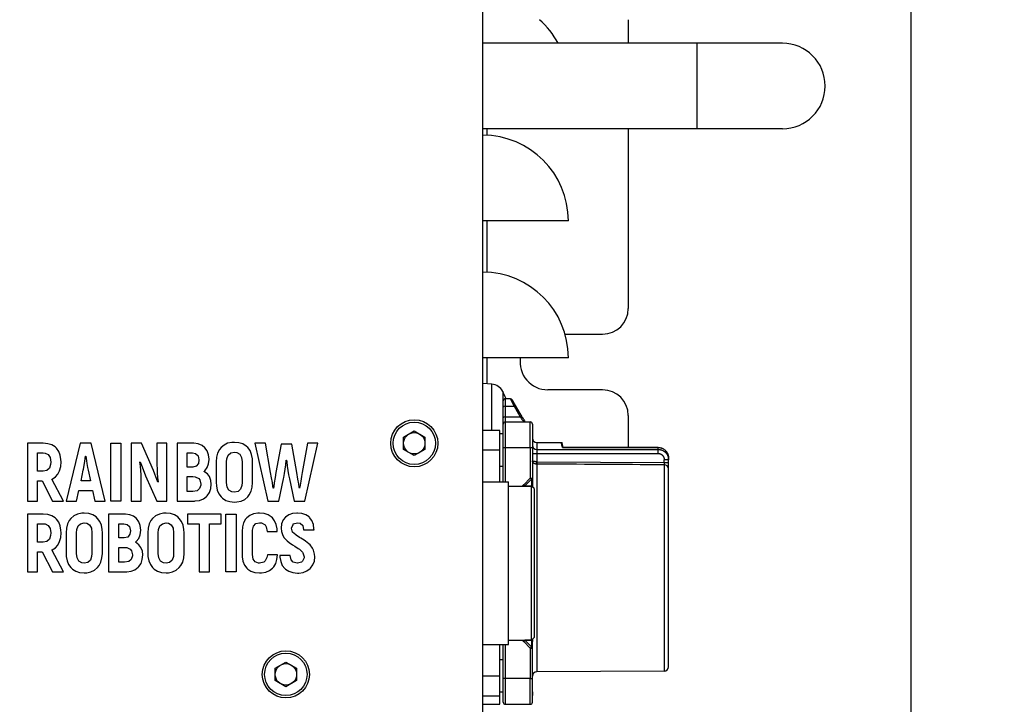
# Model space of a CAD drawing. Header units: millimetres. Extents: x 0 to 2376, y 0 to 1680.
# Tile 12 of 56: x 865 to 980, y 722 to 802. Entities that reach past the tile are written whole.
import ezdxf

# ---------------------------------------------------------------- set-up
doc = ezdxf.new("R2010")
doc.units = ezdxf.units.MM
doc.header["$LTSCALE"] = 0.2
doc.styles.add('Rainbow-4.0 Style', font='malgunsl.ttf')
doc.dimstyles.new('Rainbow-4.0 Style', dxfattribs={"dimtxt": 3.5, "dimasz": 2.5, "dimexe": 1, "dimexo": 1, "dimgap": 1, "dimtad": 1, "dimdsep": 46, "dimtxsty": 'Rainbow-4.0 Style', "dimcen": 0, "dimclrd": 251, "dimclre": 251, "dimclrt": 7, "dimazin": 3, "dimtp": 0.1, "dimtm": 0.1, "dimtfac": 0.61, "dimtmove": 0, "dimatfit": 3, "dimfxl": 1, "dimlwd": -1, "dimlwe": -1, "dimarcsym": 1})

# ---------------------------------------------------------------- blocks, each defined once
blk = doc.blocks.new('A$Cf6b69a49')
for p, q in [((31, 20), (31, 173.5)), ((48, 104.5), (48, 101.75)), ((66, 101.75), (31, 101.75)), ((56, 101.75), (56, 91.75)), ((66, 91.75), (31, 91.75)), ((31.5, 90.99), (31.5, 91.75)), ((48, 91.75), (48, 70.75)), ((41, 81), (31, 81)), ((31.5, 74.99), (31.5, 81)), ((40.61, 67.75), (45, 67.75)), ((41, 65), (31, 65)), ((31.5, 61.96), (31.5, 65)), ((32.06, 61.91), (31, 62)), ((32.06, 56.5), (32.06, 61.91)), ((33.33, 61.07), (33.33, 56.1)), ((45, 61.25), (38.6, 61.25)), ((33.4, 57.25), (33.4, 59.95)), ((33.65, 50.5), (33.65, 60.2)), ((34.23, 60.2), (33.65, 60.2)), ((33.65, 59.33), (34.65, 59.33)), ((34.65, 59.33), (35.37, 58.08)), ((35.59, 58.1), (34.86, 59.35)), ((33.65, 58.08), (35.37, 58.08)), ((48, 58.25), (48, 54.52)), ((21.75, 55.72), (23, 56.44)), ((23, 56.44), (24.25, 55.72)), ((33, 56.5), (31, 56.5)), ((33, 50.5), (33, 56.5)), ((33.65, 57.5), (36.55, 57.5)), ((35.9, 57.5), (35.9, 57.5)), ((36.55, 54.5), (36.55, 57.5)), ((36.8, 57.25), (36.8, 50.16)), ((21.75, 54.28), (21.75, 55.72)), ((24.25, 55.72), (24.25, 54.28)), ((33.4, 56.1), (33, 56.1)), ((-22.19, 55), (-22.19, 48.25)), ((-20.34, 55), (-22.19, 55)), ((-19.8, 54.95), (-20.34, 55)), ((-19.33, 54.81), (-19.8, 54.95)), ((-18.94, 54.57), (-19.33, 54.81)), ((-18.8, 54.43), (-18.94, 54.57)), ((-18.54, 54.06), (-18.8, 54.43)), ((-18.36, 53.63), (-18.54, 54.06)), ((-16.02, 55), (-17.68, 48.25)), ((-14.75, 55), (-16.02, 55)), ((-13.1, 48.25), (-14.75, 55)), ((-12.45, 55), (-11.27, 55)), ((-12.45, 48.25), (-12.45, 55)), ((-11.27, 55), (-11.27, 48.25)), ((-10.06, 55), (-10.06, 48.25)), ((-8.88, 55), (-10.06, 55)), ((-7.48, 51.82), (-8.88, 55)), ((-7.08, 55), (-7.08, 52.94)), ((-5.92, 55), (-7.08, 55)), ((-5.92, 48.25), (-5.92, 55)), ((-4.71, 55), (-4.71, 48.25)), ((-2.74, 55), (-4.71, 55)), ((-2.23, 54.93), (-2.74, 55)), ((-1.79, 54.76), (-2.23, 54.93)), ((-1.45, 54.48), (-1.79, 54.76)), ((-1.18, 54.11), (-1.45, 54.48)), ((-1.02, 53.66), (-1.18, 54.11)), ((0.24, 54.26), (0.03, 53.85)), ((0.43, 54.51), (0.24, 54.26)), ((0.78, 54.8), (0.43, 54.51)), ((1.2, 55), (0.78, 54.8)), ((1.7, 55.1), (1.2, 55)), ((1.99, 55.11), (1.7, 55.1)), ((2.52, 55.07), (1.99, 55.11)), ((2.98, 54.92), (2.52, 55.07)), ((3.37, 54.67), (2.98, 54.92)), ((3.55, 54.51), (3.37, 54.67)), ((3.81, 54.14), (3.55, 54.51)), ((3.99, 53.71), (3.81, 54.14)), ((4.39, 55), (5.9, 48.25)), ((5.61, 55), (4.39, 55)), ((6.22, 51.57), (5.61, 55)), ((7.44, 54.9), (6.84, 51.6)), ((8.69, 54.9), (7.44, 54.9)), ((9.28, 51.6), (8.69, 54.9)), ((10.51, 55), (9.91, 51.57)), ((10.22, 48.25), (11.74, 55)), ((11.74, 55), (10.51, 55)), ((23, 53.56), (21.75, 54.28)), ((24.25, 54.28), (23, 53.56)), ((33, 54.2), (31, 54.2)), ((33.4, 50.5), (33.4, 54.5)), ((33.4, 54.5), (33.65, 54.5)), ((33.65, 54.5), (36.55, 54.5)), ((36.55, 54.5), (36.55, 50.93)), ((36.55, 54.5), (36.8, 54.5)), ((37.3, 55.1), (37.3, 52.85)), ((37.3, 55.1), (40.17, 55.1)), ((37.3, 54.29), (51.5, 54.29)), ((40.38, 54.52), (40.27, 55.02)), ((51.5, 54.51), (40.3, 54.51)), ((40.32, 54.52), (51.5, 54.52)), ((51.5, 53.82), (51.5, 54.52)), ((-21, 53.87), (-20.34, 53.87)), ((-21, 51.73), (-21, 53.87)), ((-20.34, 53.87), (-20.12, 53.85)), ((-20.12, 53.85), (-19.76, 53.68)), ((-19.76, 53.68), (-19.54, 53.34)), ((-19.54, 53.34), (-19.47, 52.81)), ((-18.27, 53.12), (-18.36, 53.63)), ((-18.26, 52.82), (-18.27, 53.12)), ((-15.56, 52.41), (-15.48, 52.92)), ((-15.48, 52.92), (-15.4, 53.51)), ((-15.4, 53.51), (-15.37, 53.51)), ((-15.37, 53.51), (-15.34, 53.27)), ((-15.34, 53.27), (-15.24, 52.64)), ((-7.08, 52.94), (-7.07, 52.5)), ((-3.53, 52.22), (-3.53, 53.88)), ((-3.53, 53.88), (-2.92, 53.88)), ((-2.92, 53.88), (-2.55, 53.81)), ((-2.55, 53.81), (-2.26, 53.54)), ((-2.26, 53.54), (-2.16, 53.07)), ((-2.16, 53.07), (-2.22, 52.65)), ((-0.96, 53.14), (-1.02, 53.66)), ((-1.02, 52.6), (-0.96, 53.12)), ((-0.96, 53.12), (-0.96, 53.14)), ((-0.1, 53.38), (-0.14, 52.83)), ((0.03, 53.85), (-0.1, 53.38)), ((1.08, 52.83), (1.11, 53.2)), ((1.11, 53.2), (1.27, 53.63)), ((1.27, 53.63), (1.56, 53.88)), ((1.56, 53.88), (1.99, 53.97)), ((1.99, 53.97), (2.27, 53.93)), ((2.27, 53.93), (2.61, 53.73)), ((2.61, 53.73), (2.82, 53.36)), ((2.82, 53.36), (2.88, 52.83)), ((4.09, 53.2), (3.99, 53.71)), ((4.11, 52.83), (4.09, 53.2)), ((7.99, 52.5), (8.05, 53.03)), ((8.05, 53.03), (8.09, 53.03)), ((8.09, 53.03), (8.1, 52.83)), ((36.8, 53.82), (51.5, 53.82)), ((52.2, 52.76), (52.2, 53.07)), ((52.7, 53.07), (52.2, 53.07)), ((52.68, 53.26), (52.68, 53.26)), ((52.7, 28.88), (52.7, 53.26)), ((-19.92, 51.82), (-20.34, 51.73)), ((-19.63, 52.08), (-19.92, 51.82)), ((-19.49, 52.52), (-19.63, 52.08)), ((-19.47, 52.81), (-19.49, 52.52)), ((-18.63, 51.39), (-18.43, 51.79)), ((-18.43, 51.79), (-18.3, 52.27)), ((-18.3, 52.27), (-18.26, 52.82)), ((-15.93, 50.6), (-15.67, 51.85)), ((-15.67, 51.85), (-15.64, 51.98)), ((-15.64, 51.98), (-15.56, 52.41)), ((-15.24, 52.64), (-15.16, 52.17)), ((-15.16, 52.17), (-15.11, 51.85)), ((-15.11, 51.85), (-14.83, 50.6)), ((-9.04, 52.8), (-9.01, 52.83)), ((-8.99, 52.31), (-9.04, 52.8)), ((-9.01, 52.83), (-8.99, 52.75)), ((-8.99, 52.75), (-8.87, 52.44)), ((-8.95, 51.81), (-8.99, 52.31)), ((-8.92, 51.31), (-8.95, 51.81)), ((-8.87, 52.44), (-8.67, 51.92)), ((-8.67, 51.92), (-8.38, 51.18)), ((-7.32, 51.41), (-7.48, 51.82)), ((-7.07, 52.5), (-7.05, 52.02)), ((-7.05, 52.02), (-7.02, 51.52)), ((-2.88, 52.22), (-3.53, 52.22)), ((-2.46, 52.33), (-2.88, 52.22)), ((-2.22, 52.65), (-2.46, 52.33)), ((-1.58, 51.71), (-1.48, 51.8)), ((-1.48, 51.8), (-1.19, 52.16)), ((-1.19, 52.16), (-1.02, 52.6)), ((-0.14, 52.83), (-0.14, 50.42)), ((1.08, 50.42), (1.08, 52.83)), ((2.88, 52.83), (2.88, 50.42)), ((4.11, 50.42), (4.11, 52.83)), ((7.85, 51.49), (7.93, 51.98)), ((7.93, 51.98), (7.99, 52.5)), ((8.1, 52.83), (8.15, 52.33)), ((8.15, 52.33), (8.22, 51.82)), ((8.22, 51.82), (8.3, 51.33)), ((33, 52.31), (33.4, 52.31)), ((37.3, 52.85), (37.3, 52.85)), ((37.3, 52.57), (37.3, 52.85)), ((37.3, 52.85), (52.2, 52.76)), ((37.3, 52.57), (37.3, 28.3)), ((52.2, 52.76), (52.2, 52.49)), ((52.2, 52.76), (52.7, 52.76)), ((52.2, 52.49), (52.2, 28.38)), ((-20.34, 51.73), (-21, 51.73)), ((-19.32, 50.82), (-19.31, 50.82)), ((-17.96, 48.25), (-19.32, 50.82)), ((-19.31, 50.82), (-18.93, 51.07)), ((-18.93, 51.07), (-18.63, 51.39)), ((-8.91, 50.8), (-8.92, 51.31)), ((-8.9, 50.29), (-8.91, 50.8)), ((-8.38, 51.18), (-7.09, 48.25)), ((-7.19, 51.1), (-7.32, 51.41)), ((-6.99, 50.57), (-7.19, 51.1)), ((-7.02, 51.52), (-6.98, 51)), ((-6.98, 51), (-6.92, 50.48)), ((-3.53, 51.12), (-2.88, 51.12)), ((-3.53, 49.37), (-3.53, 51.12)), ((-2.88, 51.12), (-2.59, 51.09)), ((-2.59, 51.09), (-2.18, 50.9)), ((-2.18, 50.9), (-2.04, 50.72)), ((-2.04, 50.72), (-1.93, 50.23)), ((-1.17, 51.43), (-1.58, 51.71)), ((-0.94, 51.12), (-1.17, 51.43)), ((-0.77, 50.66), (-0.94, 51.12)), ((-0.72, 50.23), (-0.77, 50.66)), ((6.33, 50.96), (6.22, 51.57)), ((6.42, 50.42), (6.33, 50.96)), ((6.75, 51.01), (6.64, 50.37)), ((6.84, 51.6), (6.75, 51.01)), ((7.16, 48.25), (7.72, 50.84)), ((7.72, 50.84), (7.76, 51.02)), ((7.76, 51.02), (7.85, 51.49)), ((8.3, 51.33), (8.41, 50.84)), ((8.41, 50.84), (8.97, 48.25)), ((9.41, 50.82), (9.28, 51.6)), ((9.5, 50.25), (9.41, 50.82)), ((9.83, 51.13), (9.73, 50.58)), ((9.91, 51.57), (9.83, 51.13)), ((36.55, 50.93), (35.78, 50.16)), ((35.92, 50.02), (36.69, 50.79)), ((36.69, 50.79), (36.55, 50.93)), ((36.55, 50.93), (36.8, 50.93)), ((36.69, 50.79), (36.69, 50.02)), ((-21, 50.6), (-20.46, 50.6)), ((-21, 48.25), (-21, 50.6)), ((-20.46, 50.6), (-19.26, 48.25)), ((-16.44, 48.25), (-16.18, 49.47)), ((-16.18, 49.47), (-14.6, 49.47)), ((-14.83, 50.6), (-15.93, 50.6)), ((-14.6, 49.47), (-14.33, 48.25)), ((-8.9, 48.25), (-8.9, 50.29)), ((-6.94, 50.45), (-6.99, 50.57)), ((-6.92, 50.48), (-6.94, 50.45)), ((-2.07, 49.7), (-2.38, 49.45)), ((-1.93, 50.12), (-2.07, 49.7)), ((-1.93, 50.23), (-1.93, 50.12)), ((-0.93, 49.25), (-0.77, 49.7)), ((-0.77, 49.7), (-0.72, 50.23)), ((-0.14, 50.42), (-0.12, 50.04)), ((-0.12, 50.04), (-0.02, 49.54)), ((-0.02, 49.54), (0.16, 49.11)), ((1.15, 49.89), (1.08, 50.42)), ((1.35, 49.52), (1.15, 49.89)), ((1.69, 49.32), (1.35, 49.52)), ((2.7, 49.63), (2.41, 49.37)), ((2.85, 50.06), (2.7, 49.63)), ((2.88, 50.42), (2.85, 50.06)), ((3.94, 49.39), (4.06, 49.87)), ((4.06, 49.87), (4.11, 50.42)), ((6.47, 49.99), (6.42, 50.42)), ((6.51, 49.74), (6.47, 49.99)), ((6.55, 49.74), (6.51, 49.74)), ((6.58, 49.95), (6.55, 49.74)), ((6.64, 50.37), (6.58, 49.95)), ((9.55, 49.88), (9.5, 50.25)), ((9.58, 49.74), (9.55, 49.88)), ((9.61, 49.74), (9.58, 49.74)), ((9.66, 50.12), (9.61, 49.74)), ((9.73, 50.58), (9.66, 50.12)), ((31, 50.5), (34, 50.5)), ((34, 31.5), (34, 50.5)), ((34, 50), (36.7, 50)), ((35.92, 50.02), (35.78, 50.16)), ((35.92, 50.02), (36.69, 50.02)), ((36.7, 32), (36.7, 50)), ((37, 49.7), (36.7, 50)), ((37, 49.7), (37, 32.3)), ((-2.87, 49.37), (-3.53, 49.37)), ((-2.38, 49.45), (-2.87, 49.37)), ((-2.58, 48.26), (-2.07, 48.33)), ((-2.07, 48.33), (-1.64, 48.51)), ((-1.64, 48.51), (-1.26, 48.8)), ((-1.26, 48.8), (-1.19, 48.86)), ((-1.19, 48.86), (-0.93, 49.25)), ((0.16, 49.11), (0.43, 48.75)), ((0.43, 48.75), (0.6, 48.58)), ((0.6, 48.58), (0.99, 48.33)), ((0.99, 48.33), (1.46, 48.19)), ((1.99, 49.28), (1.69, 49.32)), ((2.41, 49.37), (1.99, 49.28)), ((2.77, 48.25), (3.19, 48.45)), ((3.19, 48.45), (3.55, 48.75)), ((3.55, 48.75), (3.73, 48.98)), ((3.73, 48.98), (3.94, 49.39)), ((-22.19, 48.25), (-21, 48.25)), ((-19.26, 48.25), (-17.96, 48.25)), ((-17.68, 48.25), (-16.44, 48.25)), ((-14.33, 48.25), (-13.1, 48.25)), ((-11.27, 48.25), (-12.45, 48.25)), ((-10.06, 48.25), (-8.9, 48.25)), ((-7.09, 48.25), (-5.92, 48.25)), ((-4.71, 48.25), (-2.69, 48.25)), ((-2.69, 48.25), (-2.58, 48.26)), ((1.46, 48.19), (1.99, 48.14)), ((1.99, 48.14), (2.27, 48.16)), ((2.27, 48.16), (2.77, 48.25)), ((5.9, 48.25), (7.16, 48.25)), ((8.97, 48.25), (10.22, 48.25)), ((-20.34, 46.72), (-22.19, 46.72)), ((-22.19, 46.72), (-22.19, 39.98)), ((-19.8, 46.67), (-20.34, 46.72)), ((-19.33, 46.53), (-19.8, 46.67)), ((-18.94, 46.29), (-19.33, 46.53)), ((-18.8, 46.15), (-18.94, 46.29)), ((-18.54, 45.79), (-18.8, 46.15)), ((-17.11, 46.22), (-17.3, 45.99)), ((-16.76, 46.53), (-17.11, 46.22)), ((-16.34, 46.72), (-16.76, 46.53)), ((-15.84, 46.82), (-16.34, 46.72)), ((-15.55, 46.83), (-15.84, 46.82)), ((-15.03, 46.78), (-15.55, 46.83)), ((-14.56, 46.64), (-15.03, 46.78)), ((-14.17, 46.39), (-14.56, 46.64)), ((-13.99, 46.22), (-14.17, 46.39)), ((-13.73, 45.86), (-13.99, 46.22)), ((-12.71, 46.72), (-12.71, 39.98)), ((-10.73, 46.72), (-12.71, 46.72)), ((-10.22, 46.66), (-10.73, 46.72)), ((-9.78, 46.47), (-10.22, 46.66)), ((-9.44, 46.21), (-9.78, 46.47)), ((-9.17, 45.83), (-9.44, 46.21)), ((-7.57, 46.22), (-7.76, 45.99)), ((-7.21, 46.53), (-7.57, 46.22)), ((-6.78, 46.72), (-7.21, 46.53)), ((-6.29, 46.82), (-6.78, 46.72)), ((-6, 46.83), (-6.29, 46.82)), ((-5.47, 46.78), (-6, 46.83)), ((-5.02, 46.64), (-5.47, 46.78)), ((-4.63, 46.39), (-5.02, 46.64)), ((-4.45, 46.22), (-4.63, 46.39)), ((-4.18, 45.86), (-4.45, 46.22)), ((0.43, 46.72), (-3.5, 46.72)), ((-3.5, 46.72), (-3.5, 45.59)), ((0.43, 45.59), (0.43, 46.72)), ((0.99, 39.98), (0.99, 46.72)), ((0.99, 46.72), (2.18, 46.72)), ((2.18, 46.72), (2.18, 39.98)), ((3.29, 46.12), (3.07, 45.72)), ((3.44, 46.3), (3.29, 46.12)), ((3.79, 46.58), (3.44, 46.3)), ((4.22, 46.76), (3.79, 46.58)), ((4.73, 46.85), (4.22, 46.76)), ((4.92, 46.85), (4.73, 46.85)), ((5.45, 46.81), (4.92, 46.85)), ((5.92, 46.66), (5.45, 46.81)), ((6.3, 46.41), (5.92, 46.66)), ((6.42, 46.3), (6.3, 46.41)), ((6.69, 45.94), (6.42, 46.3)), ((7.69, 46.04), (7.5, 45.6)), ((7.96, 46.36), (7.69, 46.04)), ((8.33, 46.63), (7.96, 46.36)), ((8.78, 46.79), (8.33, 46.63)), ((9.3, 46.85), (8.78, 46.79)), ((9.34, 46.85), (9.3, 46.85)), ((9.87, 46.8), (9.34, 46.85)), ((10.33, 46.64), (9.87, 46.8)), ((10.71, 46.39), (10.33, 46.64)), ((10.77, 46.33), (10.71, 46.39)), ((11.04, 45.97), (10.77, 46.33)), ((-21, 45.59), (-20.34, 45.59)), ((-21, 43.45), (-21, 45.59)), ((-20.34, 45.59), (-20.12, 45.57)), ((-20.12, 45.57), (-19.76, 45.4)), ((-19.76, 45.4), (-19.54, 45.05)), ((-19.54, 45.05), (-19.47, 44.53)), ((-18.36, 45.35), (-18.54, 45.79)), ((-18.27, 44.84), (-18.36, 45.35)), ((-17.63, 45.1), (-17.68, 44.55)), ((-17.51, 45.57), (-17.63, 45.1)), ((-17.3, 45.99), (-17.51, 45.57)), ((-16.46, 44.55), (-16.43, 44.93)), ((-16.43, 44.93), (-16.27, 45.35)), ((-16.27, 45.35), (-15.98, 45.6)), ((-15.98, 45.6), (-15.55, 45.69)), ((-15.55, 45.69), (-15.26, 45.65)), ((-15.26, 45.65), (-14.92, 45.46)), ((-14.92, 45.46), (-14.72, 45.09)), ((-14.72, 45.09), (-14.66, 44.55)), ((-13.55, 45.43), (-13.73, 45.86)), ((-13.46, 44.93), (-13.55, 45.43)), ((-13.44, 44.55), (-13.46, 44.93)), ((-11.52, 43.95), (-11.52, 45.6)), ((-11.52, 45.6), (-10.92, 45.6)), ((-10.92, 45.6), (-10.54, 45.53)), ((-10.54, 45.53), (-10.25, 45.27)), ((-10.25, 45.27), (-10.16, 44.79)), ((-9.01, 45.38), (-9.17, 45.83)), ((-8.95, 44.85), (-9.01, 45.38)), ((-8.09, 45.1), (-8.13, 44.55)), ((-7.96, 45.57), (-8.09, 45.1)), ((-7.76, 45.99), (-7.96, 45.57)), ((-6.91, 44.55), (-6.88, 44.93)), ((-6.88, 44.93), (-6.73, 45.35)), ((-6.73, 45.35), (-6.43, 45.6)), ((-6.43, 45.6), (-6, 45.69)), ((-6, 45.69), (-5.72, 45.65)), ((-5.72, 45.65), (-5.38, 45.46)), ((-5.38, 45.46), (-5.18, 45.09)), ((-5.18, 45.09), (-5.11, 44.55)), ((-4.01, 45.43), (-4.18, 45.86)), ((-3.9, 44.93), (-4.01, 45.43)), ((-3.89, 44.55), (-3.9, 44.93)), ((-3.5, 45.59), (-2.14, 45.59)), ((-2.14, 45.59), (-2.14, 39.98)), ((-0.93, 45.59), (0.43, 45.59)), ((-0.93, 39.98), (-0.93, 45.59)), ((2.94, 45.25), (2.9, 44.7)), ((3.07, 45.72), (2.94, 45.25)), ((4.12, 44.83), (4.23, 45.32)), ((4.23, 45.32), (4.5, 45.61)), ((4.5, 45.61), (4.91, 45.71)), ((4.91, 45.71), (5.16, 45.69)), ((5.16, 45.69), (5.57, 45.47)), ((5.57, 45.47), (5.71, 45.24)), ((5.71, 45.24), (5.82, 44.71)), ((6.87, 45.51), (6.69, 45.94)), ((6.97, 45), (6.87, 45.51)), ((6.99, 44.71), (6.97, 45)), ((7.5, 45.6), (7.44, 45.1)), ((7.44, 45.1), (7.48, 44.7)), ((8.64, 45.1), (8.84, 45.53)), ((8.64, 45.07), (8.64, 45.1)), ((8.79, 44.62), (8.64, 45.07)), ((8.84, 45.53), (8.87, 45.57)), ((8.87, 45.57), (9.34, 45.71)), ((9.34, 45.71), (9.68, 45.65)), ((9.68, 45.65), (9.97, 45.38)), ((9.97, 45.38), (10.07, 44.9)), ((10.07, 44.9), (11.29, 44.9)), ((11.21, 45.52), (11.04, 45.97)), ((11.28, 45), (11.21, 45.52)), ((11.29, 44.9), (11.28, 45)), ((-19.63, 43.81), (-19.92, 43.54)), ((-19.49, 44.24), (-19.63, 43.81)), ((-19.47, 44.53), (-19.49, 44.24)), ((-18.43, 43.51), (-18.3, 43.98)), ((-18.3, 43.98), (-18.26, 44.54)), ((-18.26, 44.54), (-18.27, 44.84)), ((-17.68, 44.55), (-17.68, 42.14)), ((-16.46, 42.14), (-16.46, 44.55)), ((-14.66, 44.55), (-14.66, 42.14)), ((-13.44, 42.14), (-13.44, 44.55)), ((-10.88, 43.95), (-11.52, 43.95)), ((-10.45, 44.05), (-10.88, 43.95)), ((-10.22, 44.37), (-10.45, 44.05)), ((-10.16, 44.79), (-10.22, 44.37)), ((-9.47, 43.52), (-9.19, 43.87)), ((-9.19, 43.87), (-9.01, 44.32)), ((-9.01, 44.32), (-8.95, 44.84)), ((-8.95, 44.84), (-8.95, 44.85)), ((-8.13, 44.55), (-8.13, 42.14)), ((-6.91, 42.14), (-6.91, 44.55)), ((-5.11, 44.55), (-5.11, 42.14)), ((-3.89, 42.14), (-3.89, 44.55)), ((2.9, 44.7), (2.9, 42)), ((4.12, 42), (4.12, 44.83)), ((5.82, 44.71), (6.99, 44.71)), ((7.48, 44.7), (7.64, 44.23)), ((7.64, 44.23), (7.81, 43.95)), ((7.81, 43.95), (8.14, 43.6)), ((9.15, 44.29), (8.79, 44.62)), ((9.19, 44.26), (9.15, 44.29)), ((9.61, 44), (9.19, 44.26)), ((9.73, 43.93), (9.61, 44)), ((10.15, 43.67), (9.73, 43.93)), ((-20.34, 43.45), (-21, 43.45)), ((-19.92, 43.54), (-20.34, 43.45)), ((-19.31, 42.55), (-18.93, 42.79)), ((-18.93, 42.79), (-18.63, 43.11)), ((-18.63, 43.11), (-18.43, 43.51)), ((-11.52, 41.1), (-11.52, 42.83)), ((-11.52, 42.83), (-10.87, 42.83)), ((-10.87, 42.83), (-10.58, 42.81)), ((-10.58, 42.81), (-10.17, 42.61)), ((-10.17, 42.61), (-10.03, 42.44)), ((-9.57, 43.43), (-9.47, 43.52)), ((-9.17, 43.14), (-9.57, 43.43)), ((-8.94, 42.83), (-9.17, 43.14)), ((-8.76, 42.38), (-8.94, 42.83)), ((8.14, 43.6), (8.37, 43.42)), ((8.37, 43.42), (8.79, 43.12)), ((8.79, 43.12), (9.03, 42.97)), ((9.03, 42.97), (9.45, 42.71)), ((9.45, 42.71), (9.59, 42.61)), ((9.59, 42.61), (9.95, 42.27)), ((10.3, 43.57), (10.15, 43.67)), ((10.7, 43.25), (10.3, 43.57)), ((10.85, 43.12), (10.7, 43.25)), ((11.13, 42.73), (10.85, 43.12)), ((11.24, 42.52), (11.13, 42.73)), ((-21, 42.33), (-20.46, 42.33)), ((-21, 39.98), (-21, 42.33)), ((-20.46, 42.33), (-19.26, 39.98)), ((-19.32, 42.54), (-19.31, 42.55)), ((-17.96, 39.98), (-19.32, 42.54)), ((-17.68, 42.14), (-17.66, 41.76)), ((-17.66, 41.76), (-17.56, 41.27)), ((-16.39, 41.6), (-16.46, 42.14)), ((-16.18, 41.24), (-16.39, 41.6)), ((-14.69, 41.77), (-14.84, 41.35)), ((-14.66, 42.14), (-14.69, 41.77)), ((-13.6, 41.12), (-13.48, 41.6)), ((-13.48, 41.6), (-13.44, 42.14)), ((-10.06, 41.43), (-10.36, 41.18)), ((-9.93, 41.84), (-10.06, 41.43)), ((-10.03, 42.44), (-9.92, 41.95)), ((-9.92, 41.95), (-9.93, 41.84)), ((-8.92, 40.97), (-8.77, 41.43)), ((-8.77, 41.43), (-8.71, 41.95)), ((-8.71, 41.95), (-8.76, 42.38)), ((-8.13, 42.14), (-8.11, 41.76)), ((-8.11, 41.76), (-8.01, 41.27)), ((-6.84, 41.6), (-6.91, 42.14)), ((-6.64, 41.24), (-6.84, 41.6)), ((-5.13, 41.77), (-5.29, 41.35)), ((-5.11, 42.14), (-5.13, 41.77)), ((-4.05, 41.12), (-3.93, 41.6)), ((-3.93, 41.6), (-3.89, 42.14)), ((2.9, 42), (2.91, 41.72)), ((2.91, 41.72), (2.99, 41.21)), ((4.19, 41.48), (4.12, 42)), ((4.43, 41.15), (4.19, 41.48)), ((5.79, 41.64), (5.58, 41.25)), ((5.84, 41.98), (5.79, 41.64)), ((7.02, 41.98), (5.84, 41.98)), ((6.82, 40.96), (6.96, 41.43)), ((6.96, 41.43), (7.02, 41.98)), ((7.3, 41.88), (7.31, 41.68)), ((8.51, 41.88), (7.3, 41.88)), ((7.31, 41.68), (7.4, 41.18)), ((8.61, 41.4), (8.51, 41.88)), ((9.95, 42.27), (10, 42.2)), ((10.15, 41.63), (9.95, 41.21)), ((10, 42.2), (10.15, 41.75)), ((10.15, 41.75), (10.15, 41.63)), ((11.36, 42.05), (11.24, 42.52)), ((11.33, 41.24), (11.38, 41.74)), ((11.38, 41.74), (11.36, 42.05)), ((-17.56, 41.27), (-17.38, 40.83)), ((-17.38, 40.83), (-17.11, 40.47)), ((-17.11, 40.47), (-16.93, 40.3)), ((-16.93, 40.3), (-16.54, 40.06)), ((-15.85, 41.04), (-16.18, 41.24)), ((-15.55, 41.01), (-15.85, 41.04)), ((-15.13, 41.09), (-15.55, 41.01)), ((-14.84, 41.35), (-15.13, 41.09)), ((-14.35, 40.17), (-13.99, 40.47)), ((-13.99, 40.47), (-13.81, 40.71)), ((-13.81, 40.71), (-13.6, 41.12)), ((-10.86, 41.1), (-11.52, 41.1)), ((-10.36, 41.18), (-10.86, 41.1)), ((-9.63, 40.23), (-9.25, 40.51)), ((-9.25, 40.51), (-9.19, 40.59)), ((-9.19, 40.59), (-8.92, 40.97)), ((-8.01, 41.27), (-7.83, 40.83)), ((-7.83, 40.83), (-7.57, 40.47)), ((-7.57, 40.47), (-7.39, 40.3)), ((-7.39, 40.3), (-7, 40.06)), ((-6.31, 41.04), (-6.64, 41.24)), ((-6, 41.01), (-6.31, 41.04)), ((-5.58, 41.09), (-6, 41.01)), ((-5.29, 41.35), (-5.58, 41.09)), ((-4.8, 40.17), (-4.45, 40.47)), ((-4.45, 40.47), (-4.26, 40.71)), ((-4.26, 40.71), (-4.05, 41.12)), ((2.99, 41.21), (3.17, 40.77)), ((3.17, 40.77), (3.44, 40.42)), ((3.44, 40.42), (3.55, 40.31)), ((3.55, 40.31), (3.92, 40.06)), ((4.81, 41.01), (4.43, 41.15)), ((4.92, 41.01), (4.81, 41.01)), ((5.41, 41.12), (4.92, 41.01)), ((5.58, 41.25), (5.41, 41.12)), ((6.09, 40.13), (6.45, 40.41)), ((6.45, 40.41), (6.58, 40.57)), ((6.58, 40.57), (6.82, 40.96)), ((7.4, 41.18), (7.58, 40.74)), ((7.58, 40.74), (7.86, 40.38)), ((7.86, 40.38), (7.96, 40.29)), ((7.96, 40.29), (8.35, 40.04)), ((8.87, 41.1), (8.61, 41.4)), ((9.31, 41), (8.87, 41.1)), ((9.35, 41), (9.31, 41)), ((9.84, 41.12), (9.35, 41)), ((9.95, 41.21), (9.84, 41.12)), ((10.46, 40.1), (10.83, 40.38)), ((10.83, 40.38), (10.86, 40.4)), ((10.86, 40.4), (11.15, 40.79)), ((11.15, 40.79), (11.33, 41.24)), ((-22.19, 39.98), (-21, 39.98)), ((-19.26, 39.98), (-17.96, 39.98)), ((-16.54, 40.06), (-16.09, 39.91)), ((-16.09, 39.91), (-15.55, 39.86)), ((-15.55, 39.86), (-15.27, 39.87)), ((-15.27, 39.87), (-14.78, 39.98)), ((-14.78, 39.98), (-14.35, 40.17)), ((-12.71, 39.98), (-10.57, 39.98)), ((-10.57, 39.98), (-10.07, 40.05)), ((-10.07, 40.05), (-9.63, 40.23)), ((-7, 40.06), (-6.53, 39.91)), ((-6.53, 39.91), (-6, 39.86)), ((-6, 39.86), (-5.72, 39.87)), ((-5.72, 39.87), (-5.23, 39.98)), ((-5.23, 39.98), (-4.8, 40.17)), ((-2.14, 39.98), (-0.93, 39.98)), ((2.18, 39.98), (0.99, 39.98)), ((3.92, 40.06), (4.39, 39.91)), ((4.39, 39.91), (4.92, 39.86)), ((4.92, 39.86), (5.15, 39.87)), ((5.15, 39.87), (5.65, 39.95)), ((5.65, 39.95), (6.09, 40.13)), ((8.35, 40.04), (8.81, 39.89)), ((8.81, 39.89), (9.34, 39.84)), ((9.34, 39.84), (9.52, 39.84)), ((9.52, 39.84), (10.03, 39.92)), ((10.03, 39.92), (10.46, 40.1)), ((37, 32.3), (36.7, 32)), ((31, 31.5), (34, 31.5)), ((33, 24.5), (33, 31.5)), ((33.4, 27.5), (33.4, 31.5)), ((33.65, 24.5), (33.65, 31.5)), ((34, 32), (36.7, 32)), ((35.78, 31.84), (36.55, 31.07)), ((36.69, 31.21), (35.92, 31.98)), ((36.69, 31.98), (35.92, 31.98)), ((36.69, 31.21), (36.55, 31.07)), ((36.55, 31.07), (36.55, 27.5)), ((36.55, 31.07), (36.8, 31.07)), ((36.69, 31.98), (36.69, 31.21)), ((36.8, 24.75), (36.8, 31.84)), ((6.75, 28.72), (8, 29.44)), ((8, 29.44), (9.25, 28.72)), ((33.4, 29.69), (33, 29.69)), ((6.75, 27.28), (6.75, 28.72)), ((9.25, 28.72), (9.25, 27.28)), ((33, 27.8), (31, 27.8)), ((52.2, 28.38), (37.3, 28.3)), ((8, 26.56), (6.75, 27.28)), ((9.25, 27.28), (8, 26.56)), ((33.65, 27.5), (33.4, 27.5)), ((36.55, 27.5), (33.65, 27.5)), ((36.55, 24.5), (36.55, 27.5)), ((36.55, 27.5), (36.8, 27.5)), ((31, 25.5), (33, 25.5)), ((33.4, 25.9), (33, 25.9)), ((31, 24.5), (33, 24.5)), ((33.65, 24.5), (36.55, 24.5))]:
    blk.add_line(p, q)
for centre, radius in [((23, 55), 2.75), ((23, 55), 2.48), ((23, 55), 1.25), ((8, 28), 2.75), ((8, 28), 2.48), ((8, 28), 1.25)]:
    blk.add_circle(centre, radius)
for centre, radius, start, end in [((31, 97), 10, 28.3594, 48.5904), ((66, 96.75), 5, 270, 90), ((31, 81), 10, 0, 90), ((31, 65), 10, 0, 90), ((45, 70.75), 3, 270, 0), ((38.6, 64.5), 3.25, 171.1501, 270), ((31.92, 60.31), 1.6, 28.1727, 85), ((27.6, 58), 6.5, 19.7832, 28.1727), ((45, 58.25), 3, 0, 90), ((33.65, 59.95), 0.25, 90, 180), ((34.23, 59.95), 0.25, 30.0067, 89.998), ((33.65, 57.25), 0.25, 90, 180), ((36.55, 57.25), 0.25, 0, 90), ((37.3, 55.6), 0.5, 180, 270), ((52.2, 28.88), 0.5, 270.3, 0), ((37.3, 27.8), 0.5, 90.3, 180), ((33.65, 24.75), 0.25, 180, 270), ((36.55, 24.75), 0.25, 270, 0)]:
    blk.add_arc(centre, radius, start, end)
for centre, major_axis, ratio, start_param, end_param in [((33.65, 59.23), (-0.25, 0), 0.422618, 4.712389, 6.283185), ((34.65, 59.23), (0.217, 0.125), 0.374459, 0.00005, 1.357891), ((33.65, 57.97), (-0.25, 0), 0.422618, 4.712389, 6.283185), ((35.37, 57.97), (0.217, 0.125), 0.374455, 0.000952, 1.357882), ((35.73, 57.35), (0.217, 0.125), 0.898817, 0.14314, 1.092059), ((37.3, 54.76), (-0.5, 0), 0.942375, 0, 1.570796), ((40.3, 54.42), (-0.0685, -0.0859), 0.744275, 3.677068, 3.967081), ((37.3, 52.85), (-0.001, -0.3), 0.005236, 4.712407, 5.858963), ((52.2, 52.03), (0.5, 0), 0.910228, 0, 1.56556), ((36.55, 50.93), (0.25, 0), 0.707107, 5.32787, 6.283182), ((36.55, 50.16), (0.25, 0), 0.707101, 5.327889, 6.283222), ((35.78, 31.84), (-0.177, -0.177), 0.000012, 3.756136, 4.71194), ((36.55, 31.84), (0.25, 0), 0.707101, 6.283152, 7.238493), ((36.55, 31.07), (0.25, 0), 0.707107, 0, 0.955321)]:
    blk.add_ellipse(centre, major_axis=major_axis, ratio=ratio, start_param=start_param, end_param=end_param)
for points, knots in [([(34.23, 60.2), (34.23, 60.2), (34.23, 60.2), (34.23, 60.19), (34.24, 60.19), (34.24, 60.19), (34.24, 60.18), (34.24, 60.17), (34.25, 60.16), (34.25, 60.15), (34.26, 60.14), (34.26, 60.13), (34.27, 60.11), (34.28, 60.1), (34.29, 60.09), (34.29, 60.07), (34.3, 60.06), (34.3, 60.06), (34.3, 60.05), (34.3, 60.05), (34.3, 60.05), (34.31, 60.04), (34.31, 60.03), (34.31, 60.03), (34.32, 60.02), (34.32, 60.01), (34.32, 60.01), (34.33, 60), (34.34, 59.98), (34.34, 59.96), (34.36, 59.94), (34.37, 59.92), (34.38, 59.9), (34.39, 59.87), (34.4, 59.85), (34.41, 59.83), (34.42, 59.8), (34.43, 59.79), (34.43, 59.78), (34.44, 59.77), (34.44, 59.76), (34.44, 59.75), (34.45, 59.74), (34.46, 59.73), (34.46, 59.72), (34.47, 59.71), (34.47, 59.69), (34.48, 59.68), (34.48, 59.67), (34.49, 59.65), (34.51, 59.63), (34.52, 59.6), (34.53, 59.58), (34.54, 59.56), (34.55, 59.54), (34.56, 59.52), (34.57, 59.5), (34.58, 59.48), (34.59, 59.46), (34.6, 59.44), (34.6, 59.42), (34.61, 59.41), (34.62, 59.39), (34.63, 59.38), (34.63, 59.36), (34.64, 59.35), (34.65, 59.33)], [0, 0, 0, 0, 0.079164, 0.079164, 0.079164, 0.155165, 0.155165, 0.155165, 0.227227, 0.227227, 0.227227, 0.297339, 0.297339, 0.297339, 0.364893, 0.364893, 0.364893, 0.383882, 0.383882, 0.383882, 0.4, 0.4, 0.4, 0.430095, 0.430095, 0.430095, 0.460189, 0.460189, 0.460189, 0.53217, 0.53217, 0.53217, 0.59669, 0.59669, 0.59669, 0.657472, 0.657472, 0.657472, 0.678736, 0.678736, 0.678736, 0.698321, 0.698321, 0.698321, 0.718806, 0.718806, 0.718806, 0.737611, 0.737611, 0.737611, 0.776439, 0.776439, 0.776439, 0.816561, 0.816561, 0.816561, 0.858003, 0.858003, 0.858003, 0.901249, 0.901249, 0.901249, 0.94535, 0.94535, 0.94535, 1, 1, 1, 1]), ([(34.86, 59.35), (34.86, 59.36), (34.86, 59.36), (34.85, 59.38), (34.84, 59.39), (34.82, 59.43), (34.81, 59.44), (34.79, 59.48), (34.78, 59.5), (34.76, 59.54), (34.75, 59.56), (34.72, 59.6), (34.71, 59.62), (34.7, 59.64), (34.69, 59.66), (34.67, 59.68), (34.65, 59.72), (34.64, 59.74), (34.62, 59.78), (34.61, 59.8), (34.59, 59.83), (34.58, 59.84), (34.57, 59.86), (34.57, 59.86), (34.57, 59.87), (34.57, 59.87), (34.56, 59.88), (34.55, 59.89), (34.55, 59.9), (34.54, 59.91), (34.54, 59.92), (34.53, 59.94), (34.52, 59.95), (34.51, 59.96), (34.51, 59.97), (34.5, 59.99), (34.49, 60), (34.48, 60.01), (34.48, 60.02), (34.48, 60.02), (34.47, 60.03), (34.47, 60.04), (34.46, 60.06), (34.45, 60.06), (34.45, 60.07), (34.45, 60.07), (34.45, 60.07), (34.45, 60.07), (34.45, 60.07)], [0, 0, 0, 0, 0.016044, 0.016044, 0.066846, 0.066846, 0.115364, 0.115364, 0.162456, 0.162456, 0.207233, 0.207233, 0.25, 0.25, 0.25, 0.304221, 0.304221, 0.362282, 0.362282, 0.42244, 0.42244, 0.484544, 0.484544, 0.5, 0.5, 0.5, 0.542514, 0.542514, 0.573393, 0.573393, 0.617545, 0.617545, 0.658397, 0.658397, 0.698015, 0.698015, 0.735807, 0.735807, 0.75, 0.75, 0.75, 0.823858, 0.823858, 0.89999, 0.89999, 0.973745, 0.973745, 1, 1, 1, 1]), ([(35.59, 58.1), (35.66, 57.97), (35.74, 57.84), (35.85, 57.65), (35.9, 57.56), (35.93, 57.5)], [0, 0, 0, 0, 0.04834202, 0.04834202, 0.09141896, 0.09141896, 0.09141896, 0.09141896]), ([(33.4, 54.5), (33.4, 54.57), (33.4, 54.63), (33.4, 54.77), (33.4, 54.83), (33.4, 54.96), (33.4, 55.03), (33.4, 55.16), (33.4, 55.22), (33.4, 55.35), (33.4, 55.41), (33.4, 55.5), (33.4, 55.52), (33.4, 55.61), (33.4, 55.68), (33.4, 55.82), (33.4, 55.89), (33.4, 56.02), (33.4, 56.08), (33.4, 56.2), (33.4, 56.26), (33.4, 56.36), (33.4, 56.4), (33.4, 56.5), (33.4, 56.55), (33.4, 56.65), (33.4, 56.7), (33.4, 56.79), (33.4, 56.83), (33.4, 56.91), (33.4, 56.94), (33.4, 57), (33.4, 57.02), (33.4, 57.07), (33.4, 57.09), (33.4, 57.14), (33.4, 57.15), (33.4, 57.19), (33.4, 57.2), (33.4, 57.22), (33.4, 57.23), (33.4, 57.24), (33.4, 57.25), (33.4, 57.25), (33.4, 57.25), (33.4, 57.25)], [0, 0, 0, 0, 0.04698, 0.04698, 0.094257, 0.094257, 0.141458, 0.141458, 0.188321, 0.188321, 0.234394, 0.234394, 0.25, 0.25, 0.302973, 0.302973, 0.356237, 0.356237, 0.409193, 0.409193, 0.461128, 0.461128, 0.5, 0.5, 0.551424, 0.551424, 0.604122, 0.604122, 0.657152, 0.657152, 0.710096, 0.710096, 0.75, 0.75, 0.795873, 0.795873, 0.842381, 0.842381, 0.889403, 0.889403, 0.936436, 0.936436, 0.983117, 0.983117, 1, 1, 1, 1]), ([(36.8, 56.55), (36.8, 56.43), (36.8, 56.32), (36.8, 56.12), (36.8, 56.04), (36.8, 55.98)], [0, 0, 0, 0, 0.0495157, 0.0495157, 0.1012502, 0.1012502, 0.1012502, 0.1012502]), ([(36.8, 56.55), (36.8, 56.43), (36.8, 56.32), (36.8, 56.13), (36.8, 56.05), (36.8, 55.99)], [0, 0, 0, 0, 0.0484706, 0.0484706, 0.09893964, 0.09893964, 0.09893964, 0.09893964]), ([(40.3, 54.51), (40.28, 54.61), (40.26, 54.69), (40.23, 54.84), (40.22, 54.9), (40.2, 54.99), (40.19, 55.03), (40.18, 55.08), (40.17, 55.1), (40.17, 55.1), (40.17, 55.1), (40.17, 55.1)], [0.0000001, 0.0000001, 0.0000001, 0.0000001, 0.1250001, 0.1250001, 0.2439214, 0.2439214, 0.3628394, 0.3628394, 0.4817571, 0.4817571, 0.5, 0.5, 0.5, 0.5]), ([(40.17, 55.1), (40.18, 55.1), (40.19, 55.1), (40.22, 55.09), (40.23, 55.09), (40.24, 55.07), (40.25, 55.07), (40.26, 55.05), (40.27, 55.04), (40.27, 55.02), (40.27, 55.02), (40.27, 55.02)], [0, 0, 0, 0, 0.00319076, 0.00319076, 0.00644344, 0.00644344, 0.0096939, 0.0096939, 0.01294444, 0.01294444, 0.01355583, 0.01355583, 0.01355583, 0.01355583]), ([(51.5, 54.52), (51.62, 54.52), (51.75, 54.5), (51.99, 54.42), (52.1, 54.36), (52.3, 54.2), (52.39, 54.11), (52.54, 53.9), (52.6, 53.77), (52.68, 53.52), (52.7, 53.39), (52.7, 53.26)], [0, 0, 0, 0, 0.0372328, 0.0372328, 0.0749105, 0.0749105, 0.1132992, 0.1132992, 0.153079, 0.153079, 0.1918814, 0.1918814, 0.1918814, 0.1918814]), ([(51.5, 54.52), (51.62, 54.52), (51.75, 54.5), (51.98, 54.42), (52.1, 54.36), (52.3, 54.21), (52.39, 54.11), (52.54, 53.9), (52.6, 53.78), (52.66, 53.6), (52.67, 53.55), (52.68, 53.49)], [0, 0, 0, 0, 0.0366318, 0.0366318, 0.0744159, 0.0744159, 0.1126989, 0.1126989, 0.1523139, 0.1523139, 0.1693004, 0.1693004, 0.1693004, 0.1693004]), ([(51.5, 54.51), (51.54, 54.51), (51.59, 54.51), (51.67, 54.5), (51.72, 54.49), (51.8, 54.47), (51.85, 54.46), (51.91, 54.44), (51.94, 54.43), (52.01, 54.4), (52.05, 54.37), (52.13, 54.33), (52.16, 54.3), (52.24, 54.25), (52.27, 54.22), (52.32, 54.17), (52.34, 54.16), (52.39, 54.1), (52.42, 54.07), (52.47, 54), (52.5, 53.96), (52.54, 53.89), (52.56, 53.85), (52.59, 53.78), (52.6, 53.76), (52.63, 53.69), (52.64, 53.65), (52.67, 53.57), (52.67, 53.52), (52.69, 53.44), (52.69, 53.39), (52.7, 53.32), (52.7, 53.29), (52.7, 53.26)], [-1, -1, -1, -1, -0.931913, -0.931913, -0.863857, -0.863857, -0.795745, -0.795745, -0.75, -0.75, -0.680113, -0.680113, -0.610201, -0.610201, -0.540148, -0.540148, -0.5, -0.5, -0.43056, -0.43056, -0.361113, -0.361113, -0.291535, -0.291535, -0.25, -0.25, -0.181263, -0.181263, -0.112534, -0.112534, -0.043689, -0.043689, 0, 0, 0, 0]), ([(51.5, 54.29), (51.51, 54.29), (51.52, 54.29), (51.54, 54.29), (51.56, 54.29), (51.59, 54.28), (51.61, 54.28), (51.64, 54.28), (51.67, 54.28), (51.7, 54.27), (51.72, 54.27), (51.74, 54.26), (51.76, 54.26), (51.78, 54.25), (51.82, 54.24), (51.84, 54.24), (51.88, 54.23), (51.89, 54.22), (51.92, 54.21), (51.93, 54.21), (51.95, 54.2), (51.96, 54.19), (51.97, 54.19), (51.97, 54.19), (51.97, 54.19), (51.97, 54.19), (51.97, 54.19), (52.07, 54.15), (52.15, 54.1), (52.28, 54), (52.32, 53.96), (52.36, 53.92), (52.39, 53.89), (52.41, 53.87), (52.45, 53.81), (52.47, 53.79), (52.51, 53.73), (52.53, 53.7), (52.56, 53.65), (52.57, 53.62), (52.59, 53.57), (52.6, 53.55), (52.62, 53.5), (52.63, 53.47), (52.65, 53.42), (52.66, 53.4), (52.67, 53.35), (52.67, 53.33), (52.68, 53.28), (52.69, 53.26), (52.69, 53.22), (52.69, 53.2), (52.7, 53.17), (52.7, 53.15), (52.7, 53.13), (52.7, 53.12), (52.7, 53.1), (52.7, 53.09), (52.7, 53.08), (52.7, 53.07), (52.7, 53.07), (52.7, 53.07), (52.7, 53.07)], [-1, -1, -1, -1, -0.9729456, -0.9729456, -0.945998, -0.945998, -0.9194062, -0.9194062, -0.8938423, -0.8938423, -0.875, -0.875, -0.875, -0.8525869, -0.8525869, -0.8294042, -0.8294042, -0.8054464, -0.8054464, -0.7812823, -0.7812823, -0.7570782, -0.7570782, -0.7531665, -0.7531665, -0.75, -0.75, -0.75, -0.5932817, -0.5932817, -0.5, -0.5, -0.5, -0.4718426, -0.4718426, -0.4416911, -0.4416911, -0.4113901, -0.4113901, -0.3795684, -0.3795684, -0.3512367, -0.3512367, -0.3184079, -0.3184079, -0.2842499, -0.2842499, -0.2479063, -0.2479063, -0.210267, -0.210267, -0.1715518, -0.1715518, -0.1321313, -0.1321313, -0.092366, -0.092366, -0.0526309, -0.0526309, -0.013003, -0.013003, -0.0000001, -0.0000001, -0.0000001, -0.0000001]), ([(37.3, 52.85), (37.28, 52.85), (37.26, 52.85), (37.22, 52.85), (37.2, 52.85), (37.16, 52.85), (37.14, 52.85), (37.11, 52.85), (37.1, 52.86), (37.07, 52.86), (37.05, 52.86), (37.01, 52.87), (36.99, 52.87), (36.96, 52.88), (36.94, 52.88), (36.91, 52.89), (36.9, 52.9), (36.87, 52.91), (36.85, 52.92), (36.83, 52.93), (36.82, 52.94), (36.8, 52.95), (36.8, 52.96), (36.8, 52.97), (36.8, 52.97), (36.8, 52.97)], [-1, -1, -1, -1, -0.929574, -0.929574, -0.859106, -0.859106, -0.788335, -0.788335, -0.75, -0.75, -0.661704, -0.661704, -0.572124, -0.572124, -0.5, -0.5, -0.395305, -0.395305, -0.279983, -0.279983, -0.155763, -0.155763, -0.009131, -0.009131, 0, 0, 0, 0]), ([(37.3, 52.57), (37.27, 52.57), (37.24, 52.57), (37.21, 52.58), (37.2, 52.58), (37.18, 52.58), (37.15, 52.59), (37.13, 52.6), (37.12, 52.6), (37.11, 52.6), (37.1, 52.61), (37.09, 52.61), (37.08, 52.61), (37.06, 52.62), (37.03, 52.63), (37.01, 52.65), (37, 52.65), (36.98, 52.66), (36.97, 52.68), (36.95, 52.69), (36.95, 52.69), (36.94, 52.7), (36.94, 52.7), (36.93, 52.71), (36.93, 52.71), (36.91, 52.72), (36.9, 52.73), (36.88, 52.75), (36.87, 52.76), (36.86, 52.79), (36.85, 52.8), (36.84, 52.82), (36.83, 52.83), (36.82, 52.86), (36.82, 52.87), (36.81, 52.9), (36.81, 52.91), (36.8, 52.94), (36.8, 52.96), (36.8, 52.97)], [0, 0, 0, 0, 0.00873273, 0.00873273, 0.01020783, 0.01020783, 0.01656487, 0.01656487, 0.01894268, 0.01894268, 0.02121887, 0.02121887, 0.02273913, 0.02273913, 0.03047924, 0.03047924, 0.03195605, 0.03195605, 0.03877726, 0.03877726, 0.03947484, 0.03947484, 0.04147171, 0.04147171, 0.04279924, 0.04279924, 0.04780965, 0.04780965, 0.05302892, 0.05302892, 0.05716819, 0.05716819, 0.06195496, 0.06195496, 0.0688322, 0.0688322, 0.07270408, 0.07270408, 0.07945663, 0.07945663, 0.07945663, 0.07945663]), ([(51.5, 53.82), (51.52, 53.82), (51.55, 53.81), (51.57, 53.81), (51.61, 53.81), (51.64, 53.8), (51.68, 53.79), (51.69, 53.79), (51.71, 53.78), (51.73, 53.78), (51.74, 53.77), (51.76, 53.76), (51.78, 53.76), (51.8, 53.75), (51.82, 53.74), (51.83, 53.73), (51.86, 53.71), (51.88, 53.7), (51.9, 53.69), (51.92, 53.67), (51.93, 53.66), (51.95, 53.64), (51.96, 53.63), (51.97, 53.62), (51.98, 53.61), (51.99, 53.6), (52, 53.6), (52, 53.59), (52.02, 53.57), (52.04, 53.55), (52.05, 53.53), (52.07, 53.5), (52.09, 53.47), (52.11, 53.44), (52.11, 53.43), (52.12, 53.41), (52.13, 53.4), (52.13, 53.39), (52.14, 53.38), (52.14, 53.37), (52.15, 53.36), (52.15, 53.36), (52.15, 53.35), (52.16, 53.33), (52.17, 53.3), (52.17, 53.28), (52.18, 53.26), (52.18, 53.23), (52.19, 53.2), (52.19, 53.18), (52.19, 53.16), (52.2, 53.14), (52.2, 53.12), (52.2, 53.09), (52.2, 53.07)], [0, 0, 0, 0, 0.0074476, 0.0074476, 0.0074476, 0.0178806, 0.0178806, 0.0178806, 0.023305, 0.023305, 0.023305, 0.0283135, 0.0283135, 0.0283135, 0.0349598, 0.0349598, 0.0349598, 0.0422401, 0.0422401, 0.0422401, 0.0493159, 0.0493159, 0.0493159, 0.0534685, 0.0534685, 0.0534685, 0.056234, 0.056234, 0.056234, 0.063909, 0.063909, 0.063909, 0.0741904, 0.0741904, 0.0741904, 0.0793311, 0.0793311, 0.0793311, 0.0826042, 0.0826042, 0.0826042, 0.0844718, 0.0844718, 0.0844718, 0.0915244, 0.0915244, 0.0915244, 0.0995433, 0.0995433, 0.0995433, 0.1057698, 0.1057698, 0.1057698, 0.1128351, 0.1128351, 0.1128351, 0.1128351]), ([(35.78, 50.16), (35.78, 50.16), (35.78, 50.16), (35.77, 50.15), (35.76, 50.15), (35.75, 50.13), (35.74, 50.12), (35.72, 50.1), (35.71, 50.09), (35.68, 50.06), (35.67, 50.04), (35.65, 50.02), (35.64, 50.01), (35.63, 50)], [0.0000022, 0.0000022, 0.0000022, 0.0000022, 0.0366989, 0.0366989, 0.073105, 0.073105, 0.1089809, 0.1089809, 0.1442357, 0.1442357, 0.1778504, 0.1778504, 0.1940793, 0.1940793, 0.1940793, 0.1940793]), ([(35.9, 50), (35.91, 50), (35.91, 50.01), (35.92, 50.01), (35.92, 50.02), (35.92, 50.02)], [0.97128972, 0.97128972, 0.97128972, 0.97128972, 0.98394362, 0.98394362, 1, 1, 1, 1]), ([(36.69, 50.02), (36.69, 50.02), (36.69, 50.02), (36.7, 50.01), (36.7, 50), (36.7, 50)], [0.00001295, 0.00001295, 0.00001295, 0.00001295, 0.03904899, 0.03904899, 0.06499497, 0.06499497, 0.06499497, 0.06499497]), ([(35.63, 32), (35.63, 32), (35.64, 31.99), (35.64, 31.99), (35.65, 31.97), (35.66, 31.96), (35.69, 31.93), (35.7, 31.92), (35.71, 31.91), (35.71, 31.9), (35.71, 31.9), (35.73, 31.88), (35.75, 31.87), (35.77, 31.84), (35.78, 31.84), (35.78, 31.84)], [0.8086224, 0.8086224, 0.8086224, 0.8086224, 0.8125, 0.8125, 0.8125, 0.8381279, 0.8381279, 0.8645034, 0.8645034, 0.875, 0.875, 0.875, 0.9827728, 0.9827728, 0.9999999, 0.9999999, 0.9999999, 0.9999999]), ([(35.92, 31.98), (35.92, 31.98), (35.92, 31.98), (35.91, 31.99), (35.91, 32), (35.9, 32)], [0.0000133, 0.0000133, 0.0000133, 0.0000133, 0.03903241, 0.03903241, 0.06504216, 0.06504216, 0.06504216, 0.06504216]), ([(36.7, 32), (36.7, 32), (36.7, 31.99), (36.69, 31.99), (36.69, 31.98), (36.69, 31.98)], [0.94006892, 0.94006892, 0.94006892, 0.94006892, 0.96546732, 0.96546732, 0.99999552, 0.99999552, 0.99999552, 0.99999552]), ([(36.8, 32.1), (36.8, 32.05), (36.8, 32), (36.8, 31.93), (36.8, 31.9), (36.8, 31.87)], [0.04015317, 0.04015317, 0.04015317, 0.04015317, 0.05833039, 0.05833039, 0.06975922, 0.06975922, 0.06975922, 0.06975922]), ([(36.8, 31.87), (36.8, 31.87), (36.8, 31.87), (36.8, 31.86), (36.8, 31.85), (36.8, 31.84), (36.8, 31.84), (36.8, 31.84), (36.8, 31.84), (36.8, 31.84)], [-0.08874603, -0.08874603, -0.08874603, -0.08874603, -0.07877289, -0.07877289, -0.04188093, -0.04188093, -0.00465399, -0.00465399, -0.00000054, -0.00000054, -0.00000054, -0.00000054]), ([(33.4, 24.75), (33.4, 24.75), (33.4, 24.75), (33.4, 24.76), (33.4, 24.77), (33.4, 24.79), (33.4, 24.8), (33.4, 24.83), (33.4, 24.85), (33.4, 24.88), (33.4, 24.91), (33.4, 24.94), (33.4, 24.95), (33.4, 24.98), (33.4, 25.02), (33.4, 25.09), (33.4, 25.12), (33.4, 25.2), (33.4, 25.25), (33.4, 25.34), (33.4, 25.39), (33.4, 25.47), (33.4, 25.51), (33.4, 25.61), (33.4, 25.67), (33.4, 25.78), (33.4, 25.84), (33.4, 25.97), (33.4, 26.03), (33.4, 26.16), (33.4, 26.23), (33.4, 26.35), (33.4, 26.41), (33.4, 26.52), (33.4, 26.58), (33.4, 26.71), (33.4, 26.77), (33.4, 26.9), (33.4, 26.97), (33.4, 27.1), (33.4, 27.16), (33.4, 27.3), (33.4, 27.36), (33.4, 27.45), (33.4, 27.48), (33.4, 27.5)], [0, 0, 0, 0, 0.04698, 0.04698, 0.094257, 0.094257, 0.141458, 0.141458, 0.188321, 0.188321, 0.234394, 0.234394, 0.25, 0.25, 0.302973, 0.302973, 0.356237, 0.356237, 0.409193, 0.409193, 0.461128, 0.461128, 0.5, 0.5, 0.551424, 0.551424, 0.604122, 0.604122, 0.657152, 0.657152, 0.710096, 0.710096, 0.75, 0.75, 0.795873, 0.795873, 0.842381, 0.842381, 0.889403, 0.889403, 0.936436, 0.936436, 0.983117, 0.983117, 1, 1, 1, 1]), ([(36.8, 25.97), (36.8, 25.9), (36.8, 25.79), (36.8, 25.62), (36.8, 25.57), (36.8, 25.52)], [0, 0, 0, 0, 0.0586262, 0.0586262, 0.08000596, 0.08000596, 0.08000596, 0.08000596]), ([(36.8, 25.96), (36.8, 25.88), (36.8, 25.77), (36.8, 25.6), (36.8, 25.56), (36.8, 25.52)], [0, 0, 0, 0, 0.05956094, 0.05956094, 0.07715748, 0.07715748, 0.07715748, 0.07715748])]:
    blk.add_open_spline(points, degree=3, knots=knots)
for points in [[(35.37, 58.08), (35.53, 57.87), (35.66, 57.68), (35.73, 57.58)], [(35.59, 58.1), (35.64, 58.01), (35.68, 57.93), (35.73, 57.86)], [(35.73, 57.58), (35.77, 57.53), (35.83, 57.5), (35.9, 57.5)], [(35.93, 57.5), (35.93, 57.5), (35.93, 57.5), (35.93, 57.5)], [(52.5, 53.74), (52.5, 53.74), (52.5, 53.74), (52.5, 53.74)], [(52.2, 52.49), (47.23, 52.51), (42.27, 52.54), (37.3, 52.57)], [(36.8, 50.16), (36.8, 50.12), (36.8, 50.07), (36.8, 50.01)], [(36.8, 50.01), (36.8, 49.98), (36.8, 49.94), (36.8, 49.9)]]:
    blk.add_open_spline(points, degree=3)
blk = doc.blocks.new('*D61')
at = {"color": 251, "linetype": 'ByBlock', "transparency": 16777216}
for p, q in [((968.79, 824.13), (968.79, 532.2)), ((498.79, 726.87), (498.79, 532.2)), ((508.79, 536.2), (958.79, 536.2))]:
    blk.add_line(p, q, dxfattribs=at)
at = {"color": 251, "transparency": 16777216}
for points in [[(508.79, 537.86), (508.79, 534.53), (498.79, 536.2)], [(958.79, 537.86), (958.79, 534.53), (968.79, 536.2)]]:
    blk.add_solid(points, dxfattribs=at)
at = {"layer": 'Defpoints', "color": 0, "transparency": 16777216}
for p in [(968.79, 828.13), (498.79, 730.87), (968.79, 536.2)]:
    blk.add_point(p, dxfattribs=at)
at = {"color": 7, "transparency": 16777216, "insert": (733.79, 547.44), "char_height": 14, "attachment_point": 5, "style": 'Rainbow-4.0 Style'}
blk.add_mtext('470', dxfattribs=at)

msp = doc.modelspace()

# ---------------------------------------------------------------- block references
msp.add_blockref('A$Cf6b69a49', (887.792, 697.634))

# ---------------------------------------------------------------- dimensions: what is measured, and where the dimension line sits
dim = msp.add_linear_dim(base=(968.792, 536.197), p1=(498.792, 730.869), p2=(968.792, 828.134), dimstyle='Rainbow-4.0 Style', override={"dimscale": 4})
dim.commit()
dim.dimension.update_dxf_attribs({"geometry": '*D61', "text_midpoint": (733.792, 547.44)})

# ---------------------------------------------------------------- leaders
at = {"annotation_type": 0, "has_hookline": 1, "hookline_direction": 0, "text_width": 171.35}
msp.add_leader([(723.336, 739.106), (794.368, 651.39), (804.368, 651.39)], dimstyle='Rainbow-4.0 Style', override={"dimscale": 4, "dimgap": 1, "dimtad": 1}, dxfattribs=at)

doc.saveas('drawing.dxf')
